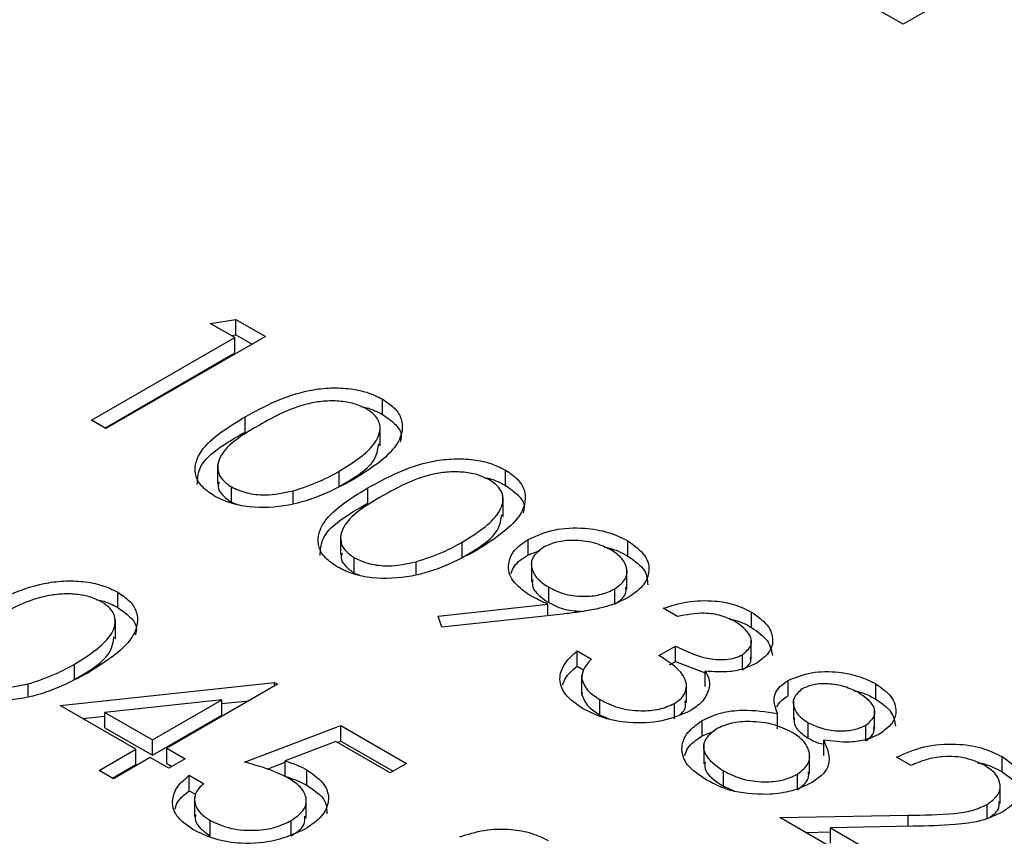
# Model space of a CAD drawing. Header units: inches. Extents: x 1802 to 2468, y -253 to -72.
# Tile 103 of 256: x 1861.586 to 1862.109, y -178.396 to -177.963. Entities that reach past the tile are written whole.
import ezdxf

# ---------------------------------------------------------------- set-up
doc = ezdxf.new("R2010")
doc.units = ezdxf.units.IN
doc.header["$LTSCALE"] = 0.5
doc.header["$MEASUREMENT"] = 0
doc.layers.add('SID-M-S', color=105, linetype='Continuous')

msp = doc.modelspace()

# ---------------------------------------------------------------- linework, layer by layer
at = {"layer": 'SID-M-S'}
for p, q in [((1862.099, -177.93994), (1862.05552, -177.96504)), ((1862.05552, -177.96504), (1862.04283, -177.95772)), ((1861.6876, -178.12398), (1861.70128, -178.12183)), ((1861.70128, -178.12183), (1861.71697, -178.13088)), ((1861.70128, -178.12999), (1861.70128, -178.12183)), ((1861.70066, -178.13151), (1861.6876, -178.12398)), ((1861.62451, -178.17547), (1861.70066, -178.13151)), ((1861.71697, -178.13088), (1861.63212, -178.17987)), ((1861.69872, -178.1304), (1861.70128, -178.12999)), ((1861.70066, -178.13968), (1861.70066, -178.13151)), ((1861.70128, -178.12999), (1861.7099, -178.13497)), ((1861.63158, -178.17956), (1861.70066, -178.13968)), ((1861.77907, -178.17238), (1861.77907, -178.16422)), ((1861.70606, -178.18177), (1861.70606, -178.17361)), ((1861.63212, -178.17987), (1861.62451, -178.17547)), ((1861.77785, -178.18901), (1861.77785, -178.17881)), ((1861.69149, -178.19909), (1861.69149, -178.2093)), ((1861.75614, -178.21064), (1861.75614, -178.20248)), ((1861.84434, -178.21006), (1861.84434, -178.2019)), ((1861.69882, -178.219), (1861.69882, -178.21084)), ((1861.73159, -178.21955), (1861.73159, -178.21294)), ((1861.77133, -178.21945), (1861.77133, -178.21129)), ((1861.69882, -178.219), (1861.7015, -178.22002)), ((1861.84312, -178.2267), (1861.84312, -178.21649)), ((1861.75676, -178.23677), (1861.75676, -178.24698)), ((1861.82141, -178.24832), (1861.82141, -178.24016)), ((1861.85634, -178.247), (1861.85634, -178.23883)), ((1861.90934, -178.24759), (1861.90934, -178.23942)), ((1861.85634, -178.247), (1861.86275, -178.24464)), ((1861.76409, -178.25668), (1861.76409, -178.24852)), ((1861.79686, -178.25723), (1861.79686, -178.25062)), ((1861.85815, -178.2509), (1861.85815, -178.26111)), ((1861.76409, -178.25668), (1861.76677, -178.2577)), ((1861.90885, -178.26512), (1861.90885, -178.25491)), ((1861.63846, -178.27491), (1861.63846, -178.26674)), ((1861.8673, -178.27231), (1861.8673, -178.26414)), ((1861.90245, -178.27313), (1861.90245, -178.26496)), ((1861.80868, -178.27942), (1861.86676, -178.27313)), ((1861.86676, -178.27928), (1861.86676, -178.27313)), ((1861.87487, -178.2784), (1861.81053, -178.28537)), ((1861.93563, -178.27972), (1861.92802, -178.27533)), ((1861.97503, -178.28551), (1861.97503, -178.27735)), ((1861.63725, -178.29154), (1861.63725, -178.28133)), ((1861.81053, -178.28537), (1861.80868, -178.27942)), ((1861.97483, -178.30241), (1861.97483, -178.2922)), ((1861.88233, -178.29793), (1861.88994, -178.30233)), ((1861.88233, -178.3061), (1861.88233, -178.29793)), ((1861.92584, -178.30045), (1861.93454, -178.29542)), ((1861.93454, -178.30359), (1861.93454, -178.29542)), ((1861.97019, -178.30813), (1861.97019, -178.29997)), ((1861.61553, -178.31316), (1861.61553, -178.305)), ((1861.93144, -178.30538), (1861.93454, -178.30359)), ((1861.93454, -178.30359), (1861.9504, -178.30955)), ((1861.88233, -178.3061), (1861.88574, -178.30807)), ((1861.9504, -178.3169), (1861.9504, -178.30874)), ((1861.59099, -178.32207), (1861.59099, -178.31546)), ((1861.60792, -178.32698), (1861.72168, -178.31478)), ((1861.72323, -178.31568), (1861.66448, -178.34959)), ((1861.72168, -178.31478), (1861.72323, -178.31568)), ((1861.72168, -178.31657), (1861.72168, -178.31478)), ((1861.88477, -178.31079), (1861.88477, -178.321)), ((1861.88486, -178.3211), (1861.88486, -178.31294)), ((1861.94044, -178.32555), (1861.94044, -178.31535)), ((1861.99436, -178.32181), (1861.99436, -178.31364)), ((1862.041, -178.3236), (1862.041, -178.31543)), ((1861.88506, -178.32), (1861.88486, -178.3211)), ((1861.69372, -178.32392), (1861.63158, -178.33059)), ((1861.65687, -178.34519), (1861.69372, -178.32392)), ((1861.69372, -178.33208), (1861.69372, -178.32392)), ((1861.69372, -178.32595), (1861.70811, -178.3244)), ((1861.89445, -178.33194), (1861.89445, -178.32377)), ((1861.934, -178.33405), (1861.934, -178.32588)), ((1861.99721, -178.32424), (1861.99721, -178.33444)), ((1861.64817, -178.35022), (1861.60792, -178.32698)), ((1861.63158, -178.33059), (1861.65687, -178.34519)), ((1861.63158, -178.33876), (1861.63158, -178.33059)), ((1861.98877, -178.33934), (1861.98877, -178.33118)), ((1862.04035, -178.33947), (1862.04035, -178.32926)), ((1861.61984, -178.33387), (1861.63158, -178.33261)), ((1861.65687, -178.35336), (1861.69372, -178.33208)), ((1861.89445, -178.33194), (1861.89928, -178.334)), ((1861.94877, -178.3431), (1861.94877, -178.33494)), ((1862.00498, -178.34425), (1862.00498, -178.33609)), ((1861.63158, -178.33876), (1861.65687, -178.35336)), ((1861.70582, -178.35712), (1861.75695, -178.33766)), ((1861.75695, -178.33766), (1861.79176, -178.35775)), ((1861.75695, -178.34582), (1861.75695, -178.33766)), ((1861.94877, -178.3431), (1861.95507, -178.34058)), ((1862.03575, -178.34564), (1862.03575, -178.33748)), ((1861.65687, -178.35336), (1861.65687, -178.34519)), ((1861.7542, -178.34611), (1861.72731, -178.35636)), ((1861.78306, -178.36278), (1861.7542, -178.34611)), ((1861.75499, -178.34657), (1861.75695, -178.34582)), ((1861.75695, -178.34582), (1861.78469, -178.36183)), ((1862.01328, -178.35349), (1862.01328, -178.34533)), ((1861.62858, -178.36152), (1861.64817, -178.35022)), ((1861.64817, -178.35838), (1861.64817, -178.35022)), ((1861.66448, -178.34959), (1861.67427, -178.35524)), ((1861.66448, -178.35775), (1861.66448, -178.34959)), ((1861.94957, -178.34773), (1861.94957, -178.35794)), ((1861.65578, -178.35461), (1861.6362, -178.36592)), ((1861.66557, -178.36026), (1861.65578, -178.35461)), ((1861.67427, -178.35524), (1861.66557, -178.36026)), ((1861.71782, -178.36072), (1861.72731, -178.35711)), ((1861.72731, -178.36452), (1861.72731, -178.35636)), ((1862.00576, -178.36318), (1862.00576, -178.35297)), ((1862.05965, -178.35885), (1862.05203, -178.35445)), ((1862.10799, -178.36227), (1862.10799, -178.3541)), ((1861.6362, -178.36592), (1861.62858, -178.36152)), ((1861.63566, -178.3656), (1861.64817, -178.35838)), ((1861.66448, -178.35775), (1861.6672, -178.35932)), ((1861.73895, -178.36934), (1861.73895, -178.36118)), ((1861.79176, -178.35775), (1861.78306, -178.36278)), ((1861.96008, -178.36982), (1861.96008, -178.36166)), ((1861.67645, -178.36403), (1861.68407, -178.36843)), ((1861.67645, -178.3722), (1861.67645, -178.36403)), ((1861.99936, -178.37168), (1861.99936, -178.36351)), ((1861.67645, -178.3722), (1861.67978, -178.37412)), ((1861.96008, -178.36982), (1861.96581, -178.37226)), ((1862.1069, -178.37901), (1862.1069, -178.36881)), ((1861.6792, -178.37565), (1861.6792, -178.38586)), ((1861.73858, -178.38676), (1861.73858, -178.37656)), ((1862.1001, -178.38676), (1862.1001, -178.37946)), ((1861.68755, -178.39619), (1861.68755, -178.38802)), ((1861.73061, -178.3962), (1861.73061, -178.38803)), ((1861.99003, -178.38648), (1862.05805, -178.38521)), ((1862.04768, -178.41977), (1861.99003, -178.38648)), ((1862.05805, -178.39118), (1862.05805, -178.38521)), ((1862.00372, -178.39439), (1862.0169, -178.39414)), ((1862.06079, -178.39112), (1862.0169, -178.39195)), ((1862.0169, -178.39195), (1862.05638, -178.41474)), ((1862.0169, -178.40011), (1862.0169, -178.39195))]:
    msp.add_line(p, q, dxfattribs=at)
for points, knots in [([(1861.70606, -178.17361), (1861.71652, -178.16795), (1861.72961, -178.16087), (1861.75027, -178.15807), (1861.76084, -178.15833), (1861.77102, -178.16027), (1861.77638, -178.1629), (1861.77907, -178.16422)], [0, 0, 0, 0, 0.498702, 0.624177, 0.749467, 0.874745, 1, 1, 1, 1]), ([(1861.77062, -178.16939), (1861.76848, -178.16838), (1861.7642, -178.16636), (1861.75605, -178.1651), (1861.74776, -178.16513), (1861.73182, -178.16786), (1861.72175, -178.17349), (1861.71371, -178.17799)], [0, 0, 0, 0, 0.125139, 0.250418, 0.375519, 0.500847, 1, 1, 1, 1]), ([(1861.75614, -178.20248), (1861.7637, -178.19775), (1861.77503, -178.19066), (1861.77875, -178.17935), (1861.77583, -178.17311), (1861.77235, -178.17063), (1861.77062, -178.16939)], [0, 0, 0, 0, 0.500072, 0.749021, 0.874598, 1, 1, 1, 1]), ([(1861.77907, -178.16422), (1861.78136, -178.16578), (1861.78596, -178.16889), (1861.79063, -178.1767), (1861.78795, -178.19149), (1861.77341, -178.20073), (1861.76372, -178.20689)], [0, 0, 0, 0, 0.1256, 0.251197, 0.500581, 1, 1, 1, 1]), ([(1861.76758, -178.16815), (1861.76863, -178.16834), (1861.77303, -178.16913), (1861.77645, -178.17097), (1861.77907, -178.17238)], [0, 0, 0, 0, 0.237776, 1, 1, 1, 1]), ([(1861.68986, -178.21571), (1861.68759, -178.21417), (1861.68304, -178.21108), (1861.67847, -178.20331), (1861.68158, -178.18865), (1861.69626, -178.17963), (1861.70606, -178.17361)], [0, 0, 0, 0, 0.125551, 0.25109, 0.50025, 1, 1, 1, 1]), ([(1861.77907, -178.17238), (1861.78131, -178.17394), (1861.78579, -178.17705), (1861.78966, -178.18228), (1861.78878, -178.18566), (1861.78842, -178.187)], [0, 0, 0, 0, 0.375879, 0.751748, 1, 1, 1, 1]), ([(1861.71371, -178.17799), (1861.70584, -178.1826), (1861.69406, -178.18951), (1861.69062, -178.2009), (1861.69362, -178.20711), (1861.69709, -178.2096), (1861.69882, -178.21084)], [0, 0, 0, 0, 0.5002912, 0.749086, 0.8746062, 1, 1, 1, 1]), ([(1861.68073, -178.20957), (1861.68087, -178.20679), (1861.68141, -178.19584), (1861.69553, -178.18778), (1861.70606, -178.18177)], [0, 0, 0, 0, 0.2543671, 1, 1, 1, 1]), ([(1861.75614, -178.21064), (1861.76419, -178.20592), (1861.77542, -178.19934), (1861.77673, -178.19045), (1861.77711, -178.18793)], [0, 0, 0, 0, 0.717337, 1, 1, 1, 1]), ([(1861.77133, -178.21129), (1861.78179, -178.20563), (1861.79488, -178.19855), (1861.81554, -178.19575), (1861.82611, -178.19601), (1861.83629, -178.19795), (1861.84166, -178.20058), (1861.84434, -178.2019)], [0, 0, 0, 0, 0.498702, 0.624177, 0.749467, 0.874745, 1, 1, 1, 1]), ([(1861.73159, -178.21294), (1861.73658, -178.2113), (1861.74551, -178.20838), (1861.75289, -178.20428), (1861.75614, -178.20248)], [0, 0, 0, 0, 0.559599, 1, 1, 1, 1]), ([(1861.83589, -178.20707), (1861.83375, -178.20606), (1861.82947, -178.20404), (1861.82133, -178.20278), (1861.81304, -178.20281), (1861.79709, -178.20554), (1861.78702, -178.21117), (1861.77898, -178.21567)], [0, 0, 0, 0, 0.125139, 0.250418, 0.375519, 0.500847, 1, 1, 1, 1]), ([(1861.84434, -178.2019), (1861.84663, -178.20346), (1861.85123, -178.20657), (1861.85591, -178.21438), (1861.85322, -178.22918), (1861.83868, -178.23841), (1861.82899, -178.24457)], [0, 0, 0, 0, 0.1256, 0.251197, 0.500581, 1, 1, 1, 1]), ([(1861.83285, -178.20583), (1861.8339, -178.20602), (1861.8383, -178.20681), (1861.84173, -178.20865), (1861.84434, -178.21006)], [0, 0, 0, 0, 0.237776, 1, 1, 1, 1]), ([(1861.76372, -178.20689), (1861.75306, -178.2125), (1861.73708, -178.2209), (1861.71148, -178.22236), (1861.69795, -178.21969), (1861.69256, -178.21704), (1861.68986, -178.21571)], [0, 0, 0, 0, 0.499407, 0.748743, 0.874372, 1, 1, 1, 1]), ([(1861.69232, -178.20835), (1861.69206, -178.20909), (1861.69125, -178.2114), (1861.69378, -178.21529), (1861.69714, -178.21776), (1861.69882, -178.219)], [0, 0, 0, 0, 0.191677, 0.596042, 1, 1, 1, 1]), ([(1861.69882, -178.21084), (1861.70143, -178.21201), (1861.70665, -178.21435), (1861.71865, -178.21569), (1861.72669, -178.21398), (1861.73159, -178.21294)], [0, 0, 0, 0, 0.280257, 0.560781, 1, 1, 1, 1]), ([(1861.82141, -178.24016), (1861.82897, -178.23543), (1861.8403, -178.22834), (1861.84402, -178.21703), (1861.8411, -178.21079), (1861.83763, -178.20831), (1861.83589, -178.20707)], [0, 0, 0, 0, 0.500072, 0.749021, 0.874598, 1, 1, 1, 1]), ([(1861.84434, -178.21006), (1861.84658, -178.21162), (1861.85106, -178.21473), (1861.85493, -178.21996), (1861.85405, -178.22334), (1861.8537, -178.22468)], [0, 0, 0, 0, 0.375879, 0.751748, 1, 1, 1, 1]), ([(1861.75513, -178.25339), (1861.75286, -178.25185), (1861.74831, -178.24876), (1861.74374, -178.24099), (1861.74685, -178.22633), (1861.76153, -178.21731), (1861.77133, -178.21129)], [0, 0, 0, 0, 0.125551, 0.25109, 0.50025, 1, 1, 1, 1]), ([(1861.77898, -178.21567), (1861.77111, -178.22028), (1861.75933, -178.22719), (1861.75589, -178.23858), (1861.75889, -178.24479), (1861.76236, -178.24728), (1861.76409, -178.24852)], [0, 0, 0, 0, 0.500291, 0.749086, 0.874606, 1, 1, 1, 1]), ([(1861.746, -178.24725), (1861.74614, -178.24447), (1861.74668, -178.23352), (1861.7608, -178.22546), (1861.77133, -178.21945)], [0, 0, 0, 0, 0.254367, 1, 1, 1, 1]), ([(1861.82141, -178.24832), (1861.82946, -178.2436), (1861.84069, -178.23703), (1861.84201, -178.22813), (1861.84238, -178.22561)], [0, 0, 0, 0, 0.717337, 1, 1, 1, 1]), ([(1861.85634, -178.23883), (1861.86072, -178.23684), (1861.86948, -178.23285), (1861.88549, -178.23226), (1861.89928, -178.2346), (1861.90599, -178.23781), (1861.90934, -178.23942)], [0, 0, 0, 0, 0.279538, 0.558851, 0.779452, 1, 1, 1, 1]), ([(1861.79686, -178.25062), (1861.80186, -178.24898), (1861.81078, -178.24606), (1861.81816, -178.24196), (1861.82141, -178.24016)], [0, 0, 0, 0, 0.559599, 1, 1, 1, 1]), ([(1861.85719, -178.26835), (1861.85382, -178.26593), (1861.84707, -178.2611), (1861.84521, -178.2523), (1861.84821, -178.24443), (1861.85363, -178.2407), (1861.85634, -178.23883)], [0, 0, 0, 0, 0.2798143, 0.5594885, 0.7796351, 1, 1, 1, 1]), ([(1861.90024, -178.24422), (1861.89734, -178.24284), (1861.89154, -178.24008), (1861.88104, -178.23896), (1861.8713, -178.23977), (1861.86668, -178.24191), (1861.86438, -178.24298)], [0, 0, 0, 0, 0.280092, 0.560011, 0.780131, 1, 1, 1, 1]), ([(1861.90934, -178.23942), (1861.91274, -178.24191), (1861.91954, -178.24688), (1861.92137, -178.25593), (1861.91772, -178.26388), (1861.91228, -178.26773), (1861.90956, -178.26965)], [0, 0, 0, 0, 0.27973, 0.559163, 0.779612, 1, 1, 1, 1]), ([(1861.82899, -178.24457), (1861.81833, -178.25018), (1861.80235, -178.25858), (1861.77675, -178.26004), (1861.76323, -178.25737), (1861.75783, -178.25472), (1861.75513, -178.25339)], [0, 0, 0, 0, 0.499407, 0.748743, 0.874372, 1, 1, 1, 1]), ([(1861.75759, -178.24603), (1861.75733, -178.24677), (1861.75652, -178.24908), (1861.75906, -178.25297), (1861.76241, -178.25545), (1861.76409, -178.25668)], [0, 0, 0, 0, 0.191677, 0.596042, 1, 1, 1, 1]), ([(1861.84741, -178.2568), (1861.84783, -178.25545), (1861.84901, -178.25171), (1861.85348, -178.24884), (1861.85634, -178.247)], [0, 0, 0, 0, 0.35989, 1, 1, 1, 1]), ([(1861.86438, -178.24298), (1861.86211, -178.24479), (1861.85756, -178.24841), (1861.85806, -178.25484), (1861.86136, -178.26021), (1861.86532, -178.26283), (1861.8673, -178.26414)], [0, 0, 0, 0, 0.278472, 0.558424, 0.779098, 1, 1, 1, 1]), ([(1861.8968, -178.24285), (1861.89749, -178.24296), (1861.90235, -178.24376), (1861.90611, -178.24582), (1861.90934, -178.24759)], [0, 0, 0, 0, 0.141973, 1, 1, 1, 1]), ([(1861.90245, -178.26496), (1861.90471, -178.26321), (1861.90922, -178.25969), (1861.90906, -178.25341), (1861.90605, -178.24808), (1861.90218, -178.24551), (1861.90024, -178.24422)], [0, 0, 0, 0, 0.278722, 0.558569, 0.779171, 1, 1, 1, 1]), ([(1861.90934, -178.24759), (1861.9129, -178.25007), (1861.91929, -178.25452), (1861.91971, -178.26024), (1861.9199, -178.26277)], [0, 0, 0, 0, 0.558038, 1, 1, 1, 1]), ([(1861.76409, -178.24852), (1861.7667, -178.24969), (1861.77192, -178.25203), (1861.78392, -178.25337), (1861.79196, -178.25166), (1861.79686, -178.25062)], [0, 0, 0, 0, 0.280257, 0.560781, 1, 1, 1, 1]), ([(1861.56546, -178.27613), (1861.57592, -178.27047), (1861.58901, -178.26339), (1861.60966, -178.26059), (1861.62023, -178.26085), (1861.63041, -178.26279), (1861.63578, -178.26542), (1861.63846, -178.26674)], [0, 0, 0, 0, 0.498702, 0.624177, 0.749467, 0.874745, 1, 1, 1, 1]), ([(1861.85875, -178.26009), (1861.85862, -178.26119), (1861.85829, -178.26402), (1861.86148, -178.26838), (1861.86536, -178.271), (1861.8673, -178.27231)], [0, 0, 0, 0, 0.240625, 0.620116, 1, 1, 1, 1]), ([(1861.63001, -178.27191), (1861.62787, -178.2709), (1861.62359, -178.26888), (1861.61545, -178.26762), (1861.60716, -178.26765), (1861.59121, -178.27038), (1861.58115, -178.27601), (1861.5731, -178.28051)], [0, 0, 0, 0, 0.125139, 0.250418, 0.375519, 0.500847, 1, 1, 1, 1]), ([(1861.63846, -178.26674), (1861.64076, -178.2683), (1861.64535, -178.27141), (1861.65003, -178.27922), (1861.64734, -178.29402), (1861.63281, -178.30325), (1861.62311, -178.30941)], [0, 0, 0, 0, 0.1256, 0.251197, 0.500581, 1, 1, 1, 1]), ([(1861.86676, -178.27313), (1861.8649, -178.27228), (1861.86158, -178.27078), (1861.85853, -178.26909), (1861.85719, -178.26835)], [0, 0, 0, 0, 0.559944, 1, 1, 1, 1]), ([(1861.8673, -178.26414), (1861.87013, -178.26553), (1861.87578, -178.2683), (1861.88625, -178.26931), (1861.89572, -178.26817), (1861.90021, -178.26603), (1861.90245, -178.26496)], [0, 0, 0, 0, 0.280319, 0.55953, 0.779753, 1, 1, 1, 1]), ([(1861.90245, -178.27313), (1861.90488, -178.27139), (1861.90866, -178.26868), (1861.90837, -178.26529), (1861.90826, -178.26409)], [0, 0, 0, 0, 0.644262, 1, 1, 1, 1]), ([(1861.61553, -178.305), (1861.62309, -178.30027), (1861.63442, -178.29319), (1861.63815, -178.28187), (1861.63523, -178.27563), (1861.63175, -178.27315), (1861.63001, -178.27191)], [0, 0, 0, 0, 0.500072, 0.749021, 0.874598, 1, 1, 1, 1]), ([(1861.62697, -178.27067), (1861.62802, -178.27086), (1861.63242, -178.27165), (1861.63585, -178.2735), (1861.63846, -178.27491)], [0, 0, 0, 0, 0.237776, 1, 1, 1, 1]), ([(1861.8673, -178.27231), (1861.87012, -178.27375), (1861.87537, -178.27643), (1861.88233, -178.27678), (1861.88554, -178.27695)], [0, 0, 0, 0, 0.537306, 1, 1, 1, 1]), ([(1861.90956, -178.26965), (1861.90617, -178.27125), (1861.90059, -178.27388), (1861.89127, -178.27606), (1861.88316, -178.27743), (1861.87763, -178.27807), (1861.87487, -178.2784)], [0, 0, 0, 0, 0.339295, 0.559425, 0.779695, 1, 1, 1, 1]), ([(1861.92802, -178.27533), (1861.93226, -178.27401), (1861.94073, -178.27137), (1861.95442, -178.27095), (1861.96641, -178.27309), (1861.97216, -178.27593), (1861.97503, -178.27735)], [0, 0, 0, 0, 0.280288, 0.55968, 0.779747, 1, 1, 1, 1]), ([(1861.63846, -178.27491), (1861.6407, -178.27646), (1861.64518, -178.27957), (1861.64905, -178.2848), (1861.64817, -178.28818), (1861.64782, -178.28952)], [0, 0, 0, 0, 0.3758791, 0.7517484, 1, 1, 1, 1]), ([(1861.96643, -178.28243), (1861.96405, -178.28126), (1861.95929, -178.27892), (1861.94804, -178.27732), (1861.94034, -178.27881), (1861.93563, -178.27972)], [0, 0, 0, 0, 0.280636, 0.560364, 1, 1, 1, 1]), ([(1861.97503, -178.27735), (1861.9781, -178.27954), (1861.98423, -178.28393), (1861.987, -178.29183), (1861.98482, -178.29911), (1861.98012, -178.30263), (1861.97777, -178.30438)], [0, 0, 0, 0, 0.280085, 0.5598683, 0.7800992, 1, 1, 1, 1]), ([(1861.96334, -178.28114), (1861.96424, -178.28129), (1861.96877, -178.28204), (1861.97225, -178.28397), (1861.97503, -178.28551)], [0, 0, 0, 0, 0.199798, 1, 1, 1, 1]), ([(1861.97019, -178.29997), (1861.97198, -178.29844), (1861.97558, -178.29536), (1861.97458, -178.28844), (1861.96952, -178.28471), (1861.96643, -178.28243)], [0, 0, 0, 0, 0.278859, 0.5600742, 1, 1, 1, 1]), ([(1861.97503, -178.28551), (1861.97819, -178.28771), (1861.98442, -178.29204), (1861.98555, -178.29762), (1861.9861, -178.30038)], [0, 0, 0, 0, 0.50696, 1, 1, 1, 1]), ([(1861.61553, -178.31316), (1861.62359, -178.30845), (1861.63482, -178.30187), (1861.63613, -178.29297), (1861.6365, -178.29045)], [0, 0, 0, 0, 0.717337, 1, 1, 1, 1]), ([(1861.88561, -178.32872), (1861.88206, -178.32627), (1861.87496, -178.32139), (1861.87229, -178.31233), (1861.87553, -178.3043), (1861.88006, -178.30006), (1861.88233, -178.29793)], [0, 0, 0, 0, 0.279886, 0.558979, 0.779263, 1, 1, 1, 1]), ([(1861.93454, -178.29542), (1861.93978, -178.29793), (1861.94764, -178.3017), (1861.95964, -178.30288), (1861.96627, -178.30183), (1861.96888, -178.30059), (1861.97019, -178.29997)], [0, 0, 0, 0, 0.499418, 0.749016, 0.874544, 1, 1, 1, 1]), ([(1861.59099, -178.31546), (1861.59598, -178.31383), (1861.6049, -178.31091), (1861.61228, -178.30681), (1861.61553, -178.305)], [0, 0, 0, 0, 0.559599, 1, 1, 1, 1]), ([(1861.88994, -178.30233), (1861.88825, -178.3042), (1861.88524, -178.30754), (1861.88498, -178.31129), (1861.88486, -178.31294)], [0, 0, 0, 0, 0.560694, 1, 1, 1, 1]), ([(1861.934, -178.32588), (1861.93536, -178.32496), (1861.93807, -178.3231), (1861.94078, -178.31849), (1861.94019, -178.30971), (1861.93158, -178.30415), (1861.92584, -178.30045)], [0, 0, 0, 0, 0.125587, 0.251191, 0.500605, 1, 1, 1, 1]), ([(1861.97777, -178.30438), (1861.97567, -178.30543), (1861.97148, -178.30754), (1861.96191, -178.30953), (1861.95476, -178.30904), (1861.9504, -178.30874)], [0, 0, 0, 0, 0.280508, 0.560792, 1, 1, 1, 1]), ([(1861.97019, -178.30813), (1861.97222, -178.30661), (1861.97499, -178.30454), (1861.9745, -178.30206), (1861.97437, -178.3014)], [0, 0, 0, 0, 0.735871, 1, 1, 1, 1]), ([(1861.62311, -178.30941), (1861.61245, -178.31502), (1861.59647, -178.32342), (1861.57087, -178.32489), (1861.55735, -178.32221), (1861.55195, -178.31956), (1861.54926, -178.31824)], [0, 0, 0, 0, 0.499407, 0.748743, 0.874372, 1, 1, 1, 1]), ([(1861.87475, -178.31624), (1861.87513, -178.31502), (1861.87627, -178.31134), (1861.8799, -178.3082), (1861.88233, -178.3061)], [0, 0, 0, 0, 0.331479, 1, 1, 1, 1]), ([(1861.9504, -178.30874), (1861.95135, -178.31047), (1861.95304, -178.31358), (1861.95257, -178.3168), (1861.95236, -178.31823)], [0, 0, 0, 0, 0.5597945, 1, 1, 1, 1]), ([(1861.99436, -178.31364), (1861.99836, -178.31203), (1862.00637, -178.3088), (1862.02042, -178.30877), (1862.03229, -178.31115), (1862.0381, -178.314), (1862.041, -178.31543)], [0, 0, 0, 0, 0.278806, 0.558457, 0.77916, 1, 1, 1, 1]), ([(1861.55821, -178.31336), (1861.56082, -178.31453), (1861.56604, -178.31687), (1861.57805, -178.31821), (1861.58608, -178.3165), (1861.59099, -178.31546)], [0, 0, 0, 0, 0.2802572, 0.5607811, 1, 1, 1, 1]), ([(1861.88486, -178.31294), (1861.88577, -178.31523), (1861.88741, -178.31932), (1861.89229, -178.32241), (1861.89445, -178.32377)], [0, 0, 0, 0, 0.558748, 1, 1, 1, 1]), ([(1861.98877, -178.33118), (1861.98754, -178.32768), (1861.98583, -178.3228), (1861.98974, -178.31681), (1861.99282, -178.3147), (1861.99436, -178.31364)], [0, 0, 0, 0, 0.557752, 0.778932, 1, 1, 1, 1]), ([(1862.03187, -178.32021), (1862.02949, -178.31901), (1862.02474, -178.31661), (1862.01615, -178.31527), (1862.00782, -178.31549), (1862.00384, -178.31724), (1862.00186, -178.31811)], [0, 0, 0, 0, 0.280651, 0.560566, 0.78062, 1, 1, 1, 1]), ([(1862.041, -178.31543), (1862.04401, -178.3176), (1862.05003, -178.32193), (1862.05237, -178.32975), (1862.05007, -178.33688), (1862.0454, -178.34032), (1862.04308, -178.34204)], [0, 0, 0, 0, 0.279929, 0.559623, 0.779946, 1, 1, 1, 1]), ([(1861.95236, -178.31823), (1861.95139, -178.32067), (1861.94965, -178.32502), (1861.94458, -178.32838), (1861.94235, -178.32985)], [0, 0, 0, 0, 0.559419, 1, 1, 1, 1]), ([(1862.00186, -178.31811), (1862.00008, -178.31968), (1861.99652, -178.32284), (1861.99729, -178.32821), (1862, -178.33275), (1862.00332, -178.33497), (1862.00498, -178.33609)], [0, 0, 0, 0, 0.277721, 0.558224, 0.779072, 1, 1, 1, 1]), ([(1862.02941, -178.31914), (1862.03026, -178.3193), (1862.03472, -178.32014), (1862.03819, -178.32205), (1862.041, -178.3236)], [0, 0, 0, 0, 0.190359, 1, 1, 1, 1]), ([(1862.03575, -178.33748), (1862.03747, -178.33596), (1862.04094, -178.33291), (1862.04032, -178.32604), (1862.03508, -178.32242), (1862.03187, -178.32021)], [0, 0, 0, 0, 0.278971, 0.559919, 1, 1, 1, 1]), ([(1861.88486, -178.3211), (1861.88577, -178.32339), (1861.88741, -178.32749), (1861.89229, -178.33057), (1861.89445, -178.33194)], [0, 0, 0, 0, 0.558748, 1, 1, 1, 1]), ([(1861.89445, -178.32377), (1861.89759, -178.32536), (1861.90385, -178.32852), (1861.91537, -178.33008), (1861.92623, -178.32938), (1861.93141, -178.32705), (1861.934, -178.32588)], [0, 0, 0, 0, 0.280599, 0.560151, 0.780303, 1, 1, 1, 1]), ([(1861.93698, -178.33173), (1861.93724, -178.33154), (1861.93877, -178.3304), (1861.94026, -178.32789), (1861.93986, -178.32562), (1861.93968, -178.32455)], [0, 0, 0, 0, 0.095862, 0.573701, 1, 1, 1, 1]), ([(1861.98835, -178.32771), (1861.98885, -178.32682), (1861.99007, -178.32461), (1861.99276, -178.32285), (1861.99436, -178.32181)], [0, 0, 0, 0, 0.403371, 1, 1, 1, 1]), ([(1862.041, -178.3236), (1862.04411, -178.32576), (1862.05011, -178.32994), (1862.05098, -178.33533), (1862.05139, -178.33793)], [0, 0, 0, 0, 0.518201, 1, 1, 1, 1]), ([(1861.94235, -178.32985), (1861.93757, -178.33191), (1861.92802, -178.33601), (1861.91091, -178.3367), (1861.89623, -178.33397), (1861.88915, -178.33047), (1861.88561, -178.32872)], [0, 0, 0, 0, 0.279304, 0.5588383, 0.779277, 1, 1, 1, 1]), ([(1861.94877, -178.33494), (1861.95189, -178.33346), (1861.95811, -178.33051), (1861.97261, -178.32872), (1861.98264, -178.33025), (1861.98877, -178.33118)], [0, 0, 0, 0, 0.279987, 0.559901, 1, 1, 1, 1]), ([(1861.95129, -178.36663), (1861.94744, -178.36411), (1861.93976, -178.35909), (1861.93708, -178.3496), (1861.94028, -178.3411), (1861.94594, -178.33699), (1861.94877, -178.33494)], [0, 0, 0, 0, 0.280545, 0.559269, 0.779816, 1, 1, 1, 1]), ([(1861.99647, -178.34122), (1861.99323, -178.33964), (1861.98676, -178.33649), (1861.97499, -178.33518), (1861.96401, -178.33593), (1861.95875, -178.3383), (1861.95613, -178.33948)], [0, 0, 0, 0, 0.280283, 0.560138, 0.780298, 1, 1, 1, 1]), ([(1861.99765, -178.33342), (1861.99758, -178.33452), (1861.99741, -178.33708), (1862.00008, -178.34093), (1862.00335, -178.34314), (1862.00498, -178.34425)], [0, 0, 0, 0, 0.27321, 0.636539, 1, 1, 1, 1]), ([(1862.00498, -178.33609), (1862.00747, -178.33725), (1862.01245, -178.33957), (1862.02134, -178.34073), (1862.02965, -178.34005), (1862.03372, -178.33833), (1862.03575, -178.33748)], [0, 0, 0, 0, 0.280237, 0.560145, 0.780435, 1, 1, 1, 1]), ([(1861.95613, -178.33948), (1861.95378, -178.34139), (1861.94907, -178.34522), (1861.94944, -178.35406), (1861.95604, -178.35878), (1861.96008, -178.36166)], [0, 0, 0, 0, 0.279833, 0.560198, 1, 1, 1, 1]), ([(1861.99936, -178.36351), (1862.00168, -178.3616), (1862.00633, -178.35776), (1862.0059, -178.35105), (1862.00269, -178.34536), (1861.99854, -178.3426), (1861.99647, -178.34122)], [0, 0, 0, 0, 0.278303, 0.558509, 0.779146, 1, 1, 1, 1]), ([(1862.03575, -178.34564), (1862.03768, -178.34413), (1862.04048, -178.34192), (1862.04, -178.33928), (1862.03985, -178.33846)], [0, 0, 0, 0, 0.687732, 1, 1, 1, 1]), ([(1861.93957, -178.35354), (1861.93998, -178.35217), (1861.94117, -178.34822), (1861.94577, -178.34512), (1861.94877, -178.3431)], [0, 0, 0, 0, 0.346375, 1, 1, 1, 1]), ([(1862.00498, -178.34425), (1862.00736, -178.34558), (1862.00986, -178.34699), (1862.01312, -178.34741), (1862.01328, -178.34743)], [0, 0, 0, 0, 0.95106, 1, 1, 1, 1]), ([(1862.01328, -178.34533), (1862.01517, -178.34979), (1862.01781, -178.35601), (1862.01313, -178.36379), (1862.00913, -178.36647), (1862.00712, -178.36782)], [0, 0, 0, 0, 0.558271, 0.779089, 1, 1, 1, 1]), ([(1862.04308, -178.34204), (1862.04077, -178.34315), (1862.03616, -178.34538), (1862.02544, -178.34691), (1862.01789, -178.34593), (1862.01328, -178.34533)], [0, 0, 0, 0, 0.280159, 0.560243, 1, 1, 1, 1]), ([(1862.05203, -178.35445), (1862.05665, -178.35236), (1862.06588, -178.34817), (1862.08255, -178.34691), (1862.09742, -178.34896), (1862.10446, -178.35239), (1862.10799, -178.3541)], [0, 0, 0, 0, 0.280029, 0.559515, 0.779668, 1, 1, 1, 1]), ([(1861.72887, -178.36541), (1861.72491, -178.36355), (1861.71782, -178.36022), (1861.70949, -178.35807), (1861.70582, -178.35712)], [0, 0, 0, 0, 0.559416, 1, 1, 1, 1]), ([(1861.72731, -178.35636), (1861.72965, -178.35713), (1861.73383, -178.3585), (1861.73739, -178.36036), (1861.73895, -178.36118)], [0, 0, 0, 0, 0.560064, 1, 1, 1, 1]), ([(1861.95032, -178.35691), (1861.95019, -178.35815), (1861.94968, -178.36307), (1861.95562, -178.36693), (1861.96008, -178.36982)], [0, 0, 0, 0, 0.252027, 1, 1, 1, 1]), ([(1862.0989, -178.3589), (1862.0957, -178.3574), (1862.08932, -178.3544), (1862.07748, -178.35367), (1862.06731, -178.35547), (1862.0622, -178.35772), (1862.05965, -178.35885)], [0, 0, 0, 0, 0.279699, 0.558847, 0.779176, 1, 1, 1, 1]), ([(1862.09491, -178.35737), (1862.09558, -178.35746), (1862.1007, -178.35816), (1862.1046, -178.36036), (1862.10799, -178.36227)], [0, 0, 0, 0, 0.131317, 1, 1, 1, 1]), ([(1862.10799, -178.3541), (1862.11142, -178.35649), (1862.11827, -178.36126), (1862.11976, -178.3701), (1862.11647, -178.37788), (1862.11109, -178.3816), (1862.1084, -178.38346)], [0, 0, 0, 0, 0.2798903, 0.5592237, 0.7795824, 1, 1, 1, 1]), ([(1861.73895, -178.36118), (1861.74258, -178.36377), (1861.74983, -178.36895), (1861.75111, -178.37851), (1861.74679, -178.38674), (1861.74086, -178.39065), (1861.7379, -178.39262)], [0, 0, 0, 0, 0.279688, 0.559025, 0.779292, 1, 1, 1, 1]), ([(1861.96008, -178.36166), (1861.9632, -178.36323), (1861.96943, -178.36637), (1861.98093, -178.36786), (1861.99167, -178.367), (1861.9968, -178.36467), (1861.99936, -178.36351)], [0, 0, 0, 0, 0.280602, 0.559962, 0.78018, 1, 1, 1, 1]), ([(1861.99936, -178.37168), (1862.00187, -178.36978), (1862.0057, -178.36689), (1862.00531, -178.36336), (1862.00517, -178.36215)], [0, 0, 0, 0, 0.658566, 1, 1, 1, 1]), ([(1862.1001, -178.37946), (1862.10237, -178.37774), (1862.10691, -178.37429), (1862.10728, -178.3681), (1862.10462, -178.36275), (1862.1008, -178.36018), (1862.0989, -178.3589)], [0, 0, 0, 0, 0.279126, 0.558978, 0.77935, 1, 1, 1, 1]), ([(1862.10799, -178.36227), (1862.11158, -178.36464), (1862.11789, -178.36882), (1862.11823, -178.3743), (1862.11837, -178.37666)], [0, 0, 0, 0, 0.5694144, 1, 1, 1, 1]), ([(1861.67841, -178.39279), (1861.67514, -178.39048), (1861.66861, -178.38585), (1861.66688, -178.37735), (1861.66971, -178.36985), (1861.6742, -178.36597), (1861.67645, -178.36403)], [0, 0, 0, 0, 0.2796245, 0.5590192, 0.7793803, 1, 1, 1, 1]), ([(1861.72731, -178.36452), (1861.72965, -178.36529), (1861.73383, -178.36666), (1861.73739, -178.36852), (1861.73895, -178.36934)], [0, 0, 0, 0, 0.560064, 1, 1, 1, 1]), ([(1861.73061, -178.38803), (1861.73323, -178.38616), (1861.73847, -178.38241), (1861.73912, -178.37543), (1861.73536, -178.36961), (1861.73104, -178.36681), (1861.72887, -178.36541)], [0, 0, 0, 0, 0.279539, 0.558617, 0.779047, 1, 1, 1, 1]), ([(1861.98312, -178.37426), (1861.97636, -178.37394), (1861.96422, -178.37337), (1861.95525, -178.3687), (1861.95129, -178.36663)], [0, 0, 0, 0, 0.557758, 1, 1, 1, 1]), ([(1862.00712, -178.36782), (1862.00317, -178.36971), (1861.99611, -178.37308), (1861.98709, -178.3739), (1861.98312, -178.37426)], [0, 0, 0, 0, 0.559346, 1, 1, 1, 1]), ([(1861.66898, -178.38176), (1861.66935, -178.38055), (1861.67043, -178.37704), (1861.67407, -178.37411), (1861.67645, -178.3722)], [0, 0, 0, 0, 0.345147, 1, 1, 1, 1]), ([(1861.68407, -178.36843), (1861.68232, -178.37019), (1861.67885, -178.37371), (1861.67918, -178.3795), (1861.68225, -178.38439), (1861.68578, -178.38681), (1861.68755, -178.38802)], [0, 0, 0, 0, 0.2800502, 0.5591657, 0.7795831, 1, 1, 1, 1]), ([(1861.73895, -178.36934), (1861.74278, -178.37192), (1861.74936, -178.37636), (1861.74947, -178.38212), (1861.74952, -178.38454)], [0, 0, 0, 0, 0.581865, 1, 1, 1, 1]), ([(1862.10168, -178.38613), (1862.10337, -178.38488), (1862.10664, -178.38248), (1862.10647, -178.37943), (1862.10639, -178.37797)], [0, 0, 0, 0, 0.519361, 1, 1, 1, 1]), ([(1862.05805, -178.38521), (1862.06631, -178.38514), (1862.07781, -178.38504), (1862.09249, -178.38306), (1862.09757, -178.38066), (1862.1001, -178.37946)], [0, 0, 0, 0, 0.560717, 0.780532, 1, 1, 1, 1]), ([(1862.1084, -178.38346), (1862.10469, -178.3852), (1862.09726, -178.3887), (1862.0803, -178.39065), (1862.06819, -178.39095), (1862.06079, -178.39112)], [0, 0, 0, 0, 0.279288, 0.559154, 1, 1, 1, 1]), ([(1861.67979, -178.38484), (1861.67968, -178.3859), (1861.67941, -178.38854), (1861.68235, -178.39256), (1861.68582, -178.39498), (1861.68755, -178.39619)], [0, 0, 0, 0, 0.251787, 0.625894, 1, 1, 1, 1]), ([(1861.68755, -178.38802), (1861.6911, -178.38964), (1861.69821, -178.39288), (1861.7111, -178.39363), (1861.7225, -178.39202), (1861.7279, -178.38936), (1861.73061, -178.38803)], [0, 0, 0, 0, 0.279617, 0.559357, 0.779559, 1, 1, 1, 1]), ([(1861.73061, -178.3962), (1861.73341, -178.39433), (1861.73802, -178.39126), (1861.73792, -178.38727), (1861.73789, -178.38571)], [0, 0, 0, 0, 0.608372, 1, 1, 1, 1]), ([(1861.7379, -178.39262), (1861.733, -178.39487), (1861.72321, -178.39938), (1861.70535, -178.40088), (1861.68959, -178.39834), (1861.68214, -178.39464), (1861.67841, -178.39279)], [0, 0, 0, 0, 0.279864, 0.559271, 0.779424, 1, 1, 1, 1]), ([(1861.82005, -178.39669), (1861.82429, -178.39537), (1861.83276, -178.39273), (1861.84645, -178.39231), (1861.85844, -178.39445), (1861.86419, -178.39729), (1861.86706, -178.39871)], [0, 0, 0, 0, 0.280288, 0.55968, 0.779747, 1, 1, 1, 1])]:
    msp.add_open_spline(points, degree=3, knots=knots, dxfattribs=at)

doc.saveas('drawing.dxf')
